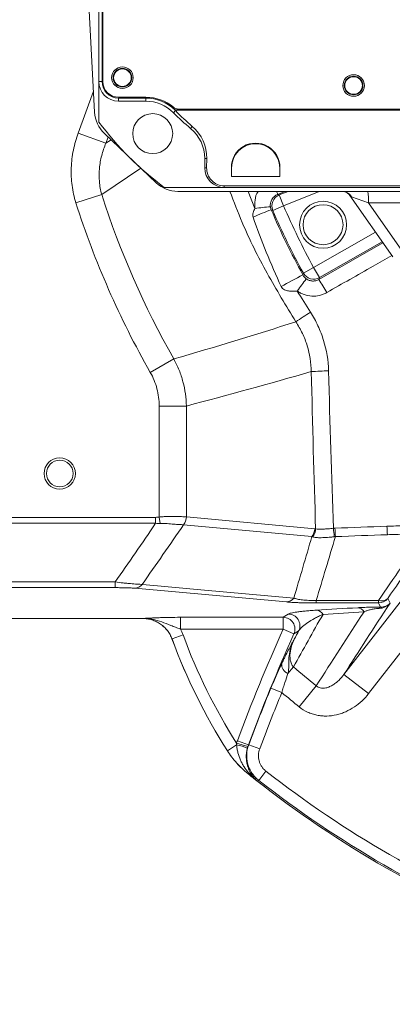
# Model space of a CAD drawing. Header units: millimetres. Extents: x 0 to 16820, y 0 to 11880.
# Tile 6 of 99: x 2556 to 2651, y 6057 to 6308. Entities that reach past the tile are written whole.
import ezdxf

# ---------------------------------------------------------------- set-up
doc = ezdxf.new("R2010")
doc.units = ezdxf.units.MM
doc.header["$LTSCALE"] = 20
doc.styles.add('SLDTEXTSTYLE0', font='TXT', dxfattribs={"width": 0.605})
doc.dimstyles.new('SLDDIMSTYLE1', dxfattribs={"dimtxt": 140, "dimasz": 100, "dimexe": 0, "dimexo": 0.0625, "dimgap": 35, "dimtad": 1, "dimtoh": 1, "dimdec": 4, "dimlfac": 20, "dimzin": 12, "dimdsep": 46, "dimtxsty": 'SLDTEXTSTYLE0', "dimsah": 1, "dimcen": 0.09, "dimadec": 1, "dimazin": 0, "dimtfac": 1, "dimtofl": 0, "dimtmove": 0, "dimatfit": 3, "dimfxl": 0, "dimfrac": 2, "dimtolj": 1, "dimtzin": 12, "dimarcsym": 0})

# ---------------------------------------------------------------- blocks, each defined once
blk = doc.blocks.new('*D5')
at = {"color": 7, "linetype": 'Continuous', "lineweight": 0}
for p, q in [((1293.27, 6330.23), (473.82, 6330.23)), ((4279.76, 6330.23), (5099.21, 6330.23))]:
    blk.add_line(p, q, dxfattribs=at)
blk.add_arc((2786.51, 6330.23), 2282.69, 180, 0, dxfattribs=at)
for points in [[(503.82, 6330.23), (491.01, 6229.93), (521, 6230.59)], [(5069.21, 6330.23), (5052.02, 6230.59), (5082.02, 6229.93)]]:
    blk.add_solid(points, dxfattribs=at)
at = {"color": 7, "linetype": 'Continuous', "lineweight": 0, "char_height": 140, "attachment_point": 1, "style": 'SLDTEXTSTYLE0'}
for s, insert in [('180°', (2619.58, 4228.01)), ('-', (2555.62, 4228.01))]:
    blk.add_mtext(s, dxfattribs=dict(at, insert=insert))

msp = doc.modelspace()

# ---------------------------------------------------------------- linework, layer by layer
at = {"color": 7, "linetype": 'Continuous', "lineweight": 0}
for p, q in [((2576.5138564, 6363.2342175), (2576.5138564, 6292.2342175)), ((2577.3167894, 6363.2342175), (2577.3167894, 6292.2342175)), ((2577.5138564, 6363.2342175), (2577.5138564, 6292.2342175)), ((2573.0138564, 6330.2342175), (2575.4160191, 6284.3982219)), ((2576.5138564, 6292.2342175), (2576.5138564, 6281.9020336)), ((2581.5138564, 6288.2342175), (2588.5138564, 6288.2342175)), ((2581.5138564, 6288.0371505), (2588.4478597, 6288.0371505)), ((2581.5138564, 6287.2342175), (2588.4478597, 6287.2342175)), ((2595.8979206, 6284.9847853), (2595.9189773, 6285.0371505)), ((2687.1261182, 6284.9847853), (2595.8979206, 6284.9847853)), ((2595.9189773, 6285.0371505), (2687.1043, 6285.0371505)), ((2596.8204803, 6285.2342175), (2686.1792793, 6285.2342175)), ((2591.1576096, 6266.4312226), (2577.8982188, 6279.0139146)), ((2603.5138564, 6272.6060994), (2603.5138564, 6270.2342175)), ((2604.0069521, 6270.2342175), (2604.0483534, 6272.6060994)), ((2610.3629577, 6267.9847853), (2610.3236937, 6270.2342175)), ((2610.3629577, 6270.2342175), (2610.3629577, 6267.9847853)), ((2622.7040191, 6270.2342175), (2622.6647551, 6267.9847853)), ((2622.6647551, 6267.9847853), (2622.6647551, 6270.2342175)), ((2610.3629577, 6267.9847853), (2622.6647551, 6267.9847853)), ((2593.1816725, 6265.2342175), (2608.5138564, 6265.2342175)), ((2688.3580643, 6264.2342175), (2596.6644462, 6264.2342175)), ((2679.5138564, 6265.6472473), (2608.5138564, 6265.6472473)), ((2608.5138564, 6265.2342175), (2679.5138564, 6265.2342175)), ((2638.5455579, 6264.2308108), (2638.6709071, 6264.2306251)), ((2651.5280065, 6247.4984532), (2640.5775816, 6263.1372806)), ((2505.5138564, 6155.2342175), (2587.6684182, 6155.2342175))]:
    msp.add_line(p, q, dxfattribs=at)
at = {"color": 8, "linetype": 'Continuous', "lineweight": 0}
for p, q in [((2577.3167894, 6292.2342175), (2576.5138564, 6292.2342175)), ((2571.236644, 6279.1126482), (2575.1325337, 6289.8074453)), ((2581.5138564, 6288.0371505), (2581.5138564, 6287.2342175)), ((2588.4478597, 6288.0371505), (2588.4478597, 6287.2342175)), ((2596.0524682, 6284.8293684), (2595.523326, 6284.3008842)), ((2571.236644, 6279.1126482), (2578.3001207, 6276.5395722)), ((2600.3475887, 6280.8105814), (2599.9138564, 6280.2898485)), ((2578.8666847, 6278.0948748), (2578.3001207, 6276.5395722)), ((2578.3001207, 6276.5395722), (2579.6182294, 6277.3816855)), ((2604.0483534, 6272.6060994), (2603.5138564, 6272.6060994)), ((2587.2499092, 6270.1394918), (2577.2290221, 6263.4224119)), ((2604.0069521, 6270.2342175), (2603.5138564, 6270.2342175)), ((2610.3629577, 6270.2342175), (2610.3236937, 6270.2342175)), ((2622.6647551, 6270.2342175), (2622.7040191, 6270.2342175)), ((2570.6289769, 6261.3154225), (2577.2290221, 6263.4224119)), ((2608.5138564, 6265.6472473), (2608.5138564, 6265.2342175)), ((2614.6131748, 6264.2342175), (2616.3303285, 6259.8463425)), ((2624.019001, 6264.2342175), (2622.1298512, 6263.460578)), ((2622.1298512, 6263.460578), (2622.5162376, 6263.3020018)), ((2624.7948764, 6264.2342175), (2622.5162376, 6263.3020018)), ((2622.5162376, 6263.3020018), (2623.6506267, 6260.5291855)), ((2623.6506267, 6260.5291855), (2632.7069312, 6264.2342175)), ((2640.9641128, 6262.8634305), (2640.5775816, 6263.1372806)), ((2645.3177154, 6261.3242735), (2640.9641128, 6262.8634305)), ((2659.4767643, 6261.3242735), (2645.3177154, 6261.3242735)), ((2645.3177154, 6261.3242735), (2653.8568493, 6249.1291265)), ((2620.8963984, 6259.3503831), (2620.4929912, 6259.519914)), ((2623.6506267, 6260.5291855), (2620.8963984, 6259.3503831)), ((2647.095293, 6253.8290241), (2631.3169253, 6244.810944)), ((2632.6739665, 6241.7484318), (2649.0096609, 6251.0950233)), ((2632.8035347, 6242.2099171), (2648.8209032, 6251.3645973)), ((2631.3169253, 6244.810944), (2628.6923441, 6243.3663257)), ((2631.3169253, 6244.810944), (2632.8035347, 6242.2099171)), ((2632.8035347, 6242.2099171), (2632.6739665, 6241.7484318)), ((2589.6229471, 6218.0288197), (2595.6423074, 6221.4591696)), ((2591.8950542, 6181.129983), (2591.8950542, 6209.4529447)), ((2598.8232575, 6209.4529447), (2598.8232575, 6181.1668366)), ((2505.5138564, 6181.0499326), (2590.9810296, 6181.0499326)), ((2590.9810296, 6181.0499326), (2590.9810296, 6179.53011)), ((2591.8950542, 6181.129983), (2592.1728423, 6179.4782277)), ((2598.833832, 6181.1658153), (2631.5891938, 6178.1474427)), ((2590.9810296, 6179.53011), (2505.5138564, 6179.53011)), ((2630.8826782, 6176.1509339), (2598.1273164, 6179.1693065)), ((2639.0345859, 6140.9783315), (2666.3221077, 6176.1154749)), ((2672.6318695, 6171.215311), (2645.3443477, 6136.0781675)), ((2505.5138564, 6164.5550307), (2580.63802, 6164.5550307)), ((2580.63802, 6163.1089149), (2505.5138564, 6163.1089149)), ((2580.63802, 6164.5550307), (2580.63802, 6163.1089149)), ((2624.3724314, 6159.4637332), (2585.6810623, 6162.9706202)), ((2650.2297039, 6160.359922), (2650.8098515, 6159.1748314)), ((2631.97941, 6159.8607524), (2647.8635432, 6159.8607524)), ((2631.97941, 6159.2015949), (2631.97941, 6159.8607524)), ((2647.8635432, 6159.2015949), (2631.97941, 6159.2015949)), ((2647.8635432, 6159.2015949), (2647.8635432, 6159.8607524)), ((2648.387085, 6158.1321352), (2647.8635432, 6159.2015949)), ((2587.6684182, 6155.2342175), (2587.6741514, 6155.242446)), ((2597.3009499, 6155.5404358), (2623.5451669, 6155.5404358)), ((2597.3009499, 6155.5404358), (2597.3009499, 6152.5445472)), ((2623.5451669, 6155.5404358), (2624.8297025, 6156.3722425)), ((2623.5451669, 6155.5404358), (2623.5451669, 6152.5445472)), ((2595.1686593, 6150.0205474), (2597.9790998, 6151.0582241)), ((2623.5451669, 6152.5445472), (2597.3009499, 6152.5445472)), ((2623.5451669, 6152.5445472), (2626.280423, 6151.3223679)), ((2595.1686593, 6150.0205474), (2595.1628257, 6150.0125909)), ((2626.1898585, 6142.8695791), (2624.7589101, 6141.1972834)), ((2639.0345859, 6140.9783315), (2645.3443477, 6136.0781675)), ((2631.9925601, 6138.0560164), (2627.6605357, 6132.6682759)), ((2623.1915294, 6136.3463729), (2620.42076, 6137.4857525)), ((2609.3013045, 6121.4964855), (2611.6560439, 6122.9936321)), ((2611.6316531, 6123.4158784), (2614.4963855, 6122.5404025)), ((2611.8524589, 6124.0652273), (2614.6574003, 6123.0127767)), ((2617.5447457, 6121.9839088), (2614.7399125, 6123.0366476)), ((2609.2952325, 6121.4906994), (2609.3013045, 6121.4964855)), ((2614.537889, 6115.6538338), (2614.5315761, 6115.6483483)), ((2614.537889, 6115.6538338), (2614.7047331, 6115.8620109)), ((2619.1428146, 6116.2966951), (2617.2968226, 6113.9371057))]:
    msp.add_line(p, q, dxfattribs=at)
at = {"color": 8, "linetype": 'Continuous', "lineweight": 0, "flags": 128}
for points in [[(2628.5702015, 6242.9168892), (2628.6110548, 6243.0673938), (2628.6923441, 6243.3663257)], [(2587.5474401, 6163.9388523), (2590.5477227, 6163.6669238), (2602.5488527, 6162.5792097), (2626.2389017, 6160.4320783)], [(2627.5618241, 6152.1471833), (2627.0792192, 6151.8368113), (2626.280423, 6151.3223679)], [(2614.6574003, 6123.0127767), (2614.6852056, 6123.0208204), (2614.7399125, 6123.0366476)], [(2617.2968226, 6113.9371057), (2617.2415167, 6113.9224064), (2617.0329593, 6113.8669894), (2616.8525521, 6113.8190696)]]:
    msp.add_lwpolyline(points, dxfattribs=at)
at = {"color": 7, "linetype": 'Continuous', "lineweight": 30}
for radius in [2051, 593]:
    msp.add_circle((2786.5138564, 6330.2342175), radius, dxfattribs=at)
at = {"color": 7, "linetype": 'Continuous', "lineweight": 0}
for centre, radius in [((2582.5138564, 6293.2342175), 2.75), ((2582.5138564, 6293.2342175), 2.375), ((2582.5138564, 6293.2342175), 2.244097), ((2641.5138564, 6291.2342175), 2.75), ((2641.5138564, 6291.2342175), 2.375), ((2641.5138564, 6291.2342175), 2.244097), ((2590.2486148, 6278.9689759), 5.1), ((2633.7188685, 6255.7111226), 6), ((2633.7188685, 6255.7111226), 5.1), ((2566.5138564, 6192.2342175), 4), ((2566.5138564, 6192.2342175), 3.4)]:
    msp.add_circle(centre, radius, dxfattribs=at)
for centre, radius, start, end in [((2581.5138564, 6292.2342175), 5, 180, 270), ((2581.5138564, 6292.2342175), 4.197067, 180, 270), ((2581.5138564, 6292.2342175), 4, 180, 270), ((2588.4478597, 6277.2342175), 10.802933, 46.244505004, 90), ((2588.4478597, 6277.2342175), 10, 44.964349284, 90), ((2588.5138564, 6277.2342175), 11, 50.284862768, 90), ((2583.4050554, 6284.8169096), 8, 183, 226.5), ((2641.5138564, 6330.2342175), 65, 224.964349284, 230.2081805), ((2596.8204803, 6287.2342175), 2, 230.284862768, 270), ((2641.5138564, 6330.2342175), 81, 216.633461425, 233.366538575), ((2593.5138564, 6272.6060994), 10, 0, 50.2081805), ((2616.5138564, 6270.2342175), 6.1508987, 0, 180), ((2608.5138564, 6270.2342175), 5, 180, 270), ((2596.6644462, 6272.2342175), 8, 226.5, 270), ((2735.8758092, 6201.9727322), 150, 200.267337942, 212.44887831), ((2786.5138564, 6330.2342175), 275, 231.289173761, 248.096399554)]:
    msp.add_arc(centre, radius, start, end, dxfattribs=at)
at = {"color": 8, "linetype": 'Continuous', "lineweight": 0}
for centre, radius, start, end in [((2786.5138564, 6330.2342175), 219.6905989, 197.705092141, 209.678215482), ((2623.6633824, 6260.5239567), 3.0055741, 112.437316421, 202.98348039), ((2591.7498986, 6252.0213391), 32.4622504, 20.633316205, 22.099604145), ((2638.5978603, 6261.5070806), 2.727423, 29.821590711, 89.170283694), ((2628.4368458, 6262.0359893), 16.8958662, 357.585777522, 7.475630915), ((2786.5138564, 6330.2342175), 226.6188022, 197.705092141, 209.678215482), ((2642.0744339, 6199.5239179), 63.7595344, 109.784404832, 114.273422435), ((2622.4991711, 6221.8511583), 38.4927089, 93.305024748, 99.221989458), ((2786.5138564, 6330.2342175), 180.1489949, 203.170796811, 208.829203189), ((2786.5138564, 6330.2342175), 177.1531063, 203.170796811, 208.829203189), ((2631.3206582, 6244.8242148), 3.0055741, 209.01651961, 299.562683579), ((2682.9399138, 6135.986255), 119.9592687, 116.951413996, 119.948102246), ((2687.8344131, 6196.2516429), 74.1225677, 141.979954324, 144.966357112), ((2582.2283266, 6209.3865845), 59.9337279, 28.956860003, 32.680951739), ((2693.4555838, 6134.3248216), 117.3922899, 122.436131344, 124.612443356), ((2636.3209903, 6142.1143771), 76.313862, 90.896331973, 94.207661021), ((2595.4824108, 6181.2321029), 3.3414841, 321.887197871, 358.880820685), ((2595.4982194, 6181.2229432), 3.3361018, 322.005940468, 359.018809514), ((2628.2535812, 6178.2045707), 3.3361018, 322.005940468, 359.018809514), ((2628.4538588, 6178.2374939), 3.3714398, 320.369992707, 357.964515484), ((2678.3940184, 6181.3367303), 42.1312969, 184.203208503, 187.128733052), ((2681.0528564, 6179.9042441), 44.3339025, 182.111564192, 184.87253861), ((2701.2532855, 6180.3995032), 51.2438721, 181.815616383, 184.238596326), ((2585.5543733, 6165.4977716), 2.530325, 272.869899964, 321.968509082), ((2624.2457337, 6161.9909102), 2.5303509, 272.870068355, 321.971479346), ((2648.6470533, 6162.0043774), 2.282327, 249.922284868, 313.902817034), ((2647.8593258, 6162.2060984), 3.0045065, 270.080424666, 322.086645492), ((2642.3461466, 6155.8725922), 2.125548, 30.7909668, 84.365833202), ((2648.5582782, 6157.5417219), 0.6147316, 106.169771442, 153.070942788), ((2623.5281354, 6152.5335029), 3.0069811, 336.248265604, 89.675475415), ((2624.8126046, 6153.3652975), 3.0069935, 336.102999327, 89.674211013), ((2631.8173168, 6155.1740978), 2.2018566, 30.622233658, 84.692333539), ((2735.8758092, 6201.9727322), 146.995883, 200.265258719, 212.304269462), ((3082.5024919, 5947.4711981), 502.6896704, 155.92374102, 159.433254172), ((3082.5024919, 5947.4711981), 499.6937818, 155.92374102, 159.433254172), ((2735.8758092, 6201.9727322), 149.9917716, 200.265258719, 212.448257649), ((2625.6718447, 6143.5509197), 2.5244907, 176.228518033, 248.79959251), ((2786.5138564, 6330.2342175), 246.5954015, 229.447088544, 231.198903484), ((3082.5024919, 5947.4711981), 499.6249171, 157.646840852, 159.427367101), ((3082.5024919, 5947.4711981), 496.6290285, 157.646840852, 159.427367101), ((2786.5138564, 6330.2342175), 253.5087351, 229.890733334, 231.198903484), ((2608.2849011, 6107.1828321), 16.1661993, 67.8218441, 77.963760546), ((2786.5138564, 6330.2342175), 274.9917716, 231.289485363, 231.904893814), ((2614.5227936, 6114.6377087), 1.237747, 42.931132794, 81.547326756), ((2786.5138564, 6330.2342175), 271.6290285, 231.962645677, 248.037354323), ((2786.5138564, 6330.2342175), 274.6249171, 231.962645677, 248.037354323)]:
    msp.add_arc(centre, radius, start, end, dxfattribs=at)
at = {"color": 7, "linetype": 'Continuous', "lineweight": 0}
for centre, major_axis, start_param, end_param in [((2588.4478597, 6277.4195644), (0, 10.6185164), 5.4847372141, 5.5053803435), ((2641.5138564, 6329.1261885), (0, 63.4789411), 2.3431445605, 2.4358469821), ((2593.5138564, 6272.7900358), (0, 10.5377076), 4.694933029, 5.5774396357), ((2616.5138564, 6270.3423002), (0, 6.1920493), 4.694933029, 7.8714375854), ((2608.5138564, 6270.1555252), (0, 4.5082779), 1.5533403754, 3.1415926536)]:
    msp.add_ellipse(centre, major_axis=major_axis, ratio=0.9998476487, start_param=start_param, end_param=end_param, dxfattribs=at)
at = {"color": 8, "linetype": 'Continuous', "lineweight": 0}
for centre, major_axis, ratio, start_param, end_param in [((3615.6980685, 7328.2263024), (1165.1605894, 1499.2268484), 0.0413286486, 2.4778981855, 2.4958313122), ((3618.0642292, 7326.388741), (1165.1655646, 1496.2245281), 0.0413490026, 2.4779785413, 2.495911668)]:
    msp.add_ellipse(centre, major_axis=major_axis, ratio=ratio, start_param=start_param, end_param=end_param, dxfattribs=at)
for points, knots in [([(2570.6289769, 6261.3154225), (2570.1645384, 6262.7702544), (2569.8422848, 6264.2425063), (2569.4552749, 6267.2185575), (2569.3907235, 6268.722382), (2569.4831164, 6271.0013011), (2569.5457482, 6271.7617828), (2569.7300732, 6273.264248), (2569.8518611, 6274.0092626), (2570.3021476, 6276.2264821), (2570.7151098, 6277.6809591), (2571.236644, 6279.1126482)], [0, 0, 0, 0, 0.25, 0.25, 0.5, 0.5, 0.625, 0.625, 0.75, 0.75, 1, 1, 1, 1]), ([(2578.3001207, 6276.5395722), (2577.8666902, 6275.5057459), (2577.506736, 6274.4516312), (2577.0867972, 6272.8373294), (2576.9669002, 6272.293684), (2576.7701779, 6271.1945016), (2576.6931937, 6270.6372971), (2576.5339902, 6268.9574682), (2576.5239568, 6267.842355), (2576.6650048, 6266.1774403), (2576.7381595, 6265.6237674), (2576.9406054, 6264.5192108), (2577.0705149, 6263.9665827), (2577.2290221, 6263.4224119)], [0, 0, 0, 0, 0.25, 0.25, 0.375, 0.375, 0.5, 0.5, 0.75, 0.75, 0.875, 0.875, 1, 1, 1, 1]), ([(2626.774122, 6230.9402054), (2624.2822898, 6235.0325508), (2619.2842683, 6243.2408203), (2613.7055188, 6254.4136659), (2610.9515097, 6261.573007), (2609.9278124, 6264.2342175)], [0, 0, 0, 0, 0.3844976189, 0.7712105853, 1, 1, 1, 1]), ([(2616.3303285, 6259.8463425), (2616.3070905, 6260.5522556), (2616.2583, 6262.0343884), (2616.6578824, 6263.5968062), (2617.1613745, 6264.2194328), (2617.1733303, 6264.2342175)], [0, 0, 0, 0, 0.4702911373, 0.9874216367, 1, 1, 1, 1]), ([(2622.1298512, 6263.460578), (2621.8210548, 6263.3358157), (2621.5406286, 6263.1648963), (2621.036783, 6262.730359), (2620.8258729, 6262.4771158), (2620.4904279, 6261.9027991), (2620.3731107, 6261.593524), (2620.2760849, 6261.104149), (2620.2575716, 6260.9384886), (2620.2481982, 6260.6092432), (2620.2571095, 6260.4445705), (2620.2800056, 6260.2798448)], [0, 0, 0, 0, 0.25, 0.25, 0.5, 0.5, 0.75, 0.75, 0.875, 0.875, 1, 1, 1, 1]), ([(2615.8634284, 6257.646731), (2615.7992803, 6257.8321522), (2615.7735993, 6258.0228634), (2615.780002, 6258.4124583), (2615.8117028, 6258.6023309), (2615.9112337, 6258.9742214), (2615.9798295, 6259.1570372), (2616.1392757, 6259.5090321), (2616.2305755, 6259.6796155), (2616.3303285, 6259.8463425)], [0, 0, 0, 0, 0.25, 0.25, 0.5, 0.5, 0.75, 0.75, 1, 1, 1, 1]), ([(2620.2800056, 6260.2798448), (2620.2983198, 6260.1480837), (2620.3257741, 6260.01929), (2620.3970297, 6259.7662474), (2620.4408604, 6259.6420114), (2620.4929912, 6259.519914)], [0, 0, 0, 0, 0.5, 0.5, 1, 1, 1, 1]), ([(2651.2632122, 6247.8766185), (2649.6673108, 6246.966201), (2644.1347427, 6243.8100244), (2638.6044538, 6240.6511995), (2634.6694089, 6238.4035559)], [0, 0, 0, 0, 0.2884558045, 1, 1, 1, 1]), ([(2628.5702015, 6242.9168892), (2628.68108, 6242.7136607), (2628.808219, 6242.5299587), (2629.0223643, 6242.2790492), (2629.0976273, 6242.199696), (2629.2592481, 6242.0480175), (2629.3453887, 6241.9757181), (2629.4410021, 6241.9064847)], [0, 0, 0, 0, 0.5, 0.5, 0.75, 0.75, 1, 1, 1, 1]), ([(2629.4410021, 6241.9064847), (2629.5560304, 6241.8231931), (2629.6765728, 6241.7484215), (2629.9288191, 6241.616128), (2630.0617085, 6241.558267), (2630.4665532, 6241.4161785), (2630.7459365, 6241.3614044), (2631.3214872, 6241.3338308), (2631.6039781, 6241.3615596), (2632.0200884, 6241.4632672), (2632.1574182, 6241.5075187), (2632.4218671, 6241.6140849), (2632.5499867, 6241.6766001), (2632.6739665, 6241.7484318)], [0, 0, 0, 0, 0.125, 0.125, 0.25, 0.25, 0.5, 0.5, 0.75, 0.75, 0.875, 0.875, 1, 1, 1, 1]), ([(2627.1417346, 6238.8022459), (2626.7564144, 6238.7611819), (2626.3757783, 6238.7362571), (2625.6217731, 6238.7328761), (2625.2444479, 6238.7545519), (2624.7027186, 6238.8436158), (2624.5258325, 6238.8827019), (2624.1793905, 6238.9874659), (2624.0081561, 6239.0537846), (2623.6834356, 6239.2245401), (2623.5275387, 6239.3306167), (2623.2551835, 6239.5923459), (2623.1377073, 6239.7511148), (2623.0544042, 6239.9283152)], [0, 0, 0, 0, 0.25, 0.25, 0.5, 0.5, 0.625, 0.625, 0.75, 0.75, 0.875, 0.875, 1, 1, 1, 1]), ([(2634.6694089, 6238.4035559), (2634.3787447, 6238.2374895), (2634.0786616, 6238.0936954), (2633.4600208, 6237.8497915), (2633.1391629, 6237.7492523), (2632.1685136, 6237.5201784), (2631.5108788, 6237.4609481), (2630.1741241, 6237.53309), (2629.5260944, 6237.6629388), (2628.5861867, 6237.9944556), (2628.2777121, 6238.1288486), (2627.6909883, 6238.4358306), (2627.4101418, 6238.6091731), (2627.1417346, 6238.8022459)], [0, 0, 0, 0, 0.125, 0.125, 0.25, 0.25, 0.5, 0.5, 0.75, 0.75, 0.875, 0.875, 1, 1, 1, 1]), ([(2630.4911572, 6233.4027238), (2631.2130302, 6232.2816801), (2631.8553417, 6231.1204867), (2632.6980615, 6229.3177767), (2632.9587922, 6228.7066942), (2633.4390129, 6227.463726), (2633.656911, 6226.8357628), (2634.6324463, 6223.6786165), (2635.0587083, 6221.0836472), (2635.1271892, 6218.4189011)], [0, 0, 0, 0, 0.25, 0.25, 0.375, 0.375, 0.5, 0.5, 1, 1, 1, 1]), ([(2630.7217242, 6218.2225486), (2630.6901863, 6220.4912507), (2630.3415596, 6222.6987307), (2629.3438369, 6225.918033), (2628.9282814, 6226.9796543), (2627.9574334, 6229.0151329), (2627.400727, 6229.9958356), (2626.774122, 6230.9402054)], [0, 0, 0, 0, 0.5, 0.5, 0.75, 0.75, 1, 1, 1, 1]), ([(2595.6423074, 6221.4591696), (2596.1456716, 6220.5361704), (2596.5914453, 6219.5875428), (2597.1735909, 6218.1261017), (2597.3535409, 6217.6314114), (2597.6823141, 6216.6345368), (2597.8309024, 6216.1333295), (2598.4964245, 6213.613719), (2598.783968, 6211.5550959), (2598.8232575, 6209.4529447)], [0, 0, 0, 0, 0.25, 0.25, 0.375, 0.375, 0.5, 0.5, 1, 1, 1, 1]), ([(2591.8950542, 6209.4529447), (2591.8950542, 6210.9589118), (2591.7044204, 6212.4324825), (2591.1338069, 6214.5944626), (2590.8938862, 6215.3108261), (2590.3247699, 6216.7001216), (2589.9958322, 6217.3745045), (2589.6229471, 6218.0288197)], [0, 0, 0, 0, 0.5, 0.5, 0.75, 0.75, 1, 1, 1, 1]), ([(2591.8950542, 6209.4529447), (2592.5617209, 6209.4529447), (2593.2514833, 6209.4529447), (2594.609156, 6209.4529447), (2595.2762521, 6209.4529447), (2596.5138564, 6209.4529447), (2597.083595, 6209.4529447), (2598.0717363, 6209.4529447), (2598.4899241, 6209.4529447), (2598.8232575, 6209.4529447)], [0, 0, 0, 0, 0.25, 0.25, 0.5, 0.5, 0.75, 0.75, 1, 1, 1, 1]), ([(2591.8950542, 6181.129983), (2592.0685539, 6181.1482195), (2592.2445724, 6181.1642456), (2592.5923429, 6181.1917915), (2592.7656397, 6181.2034727), (2593.2837009, 6181.233342), (2593.6275529, 6181.2464259), (2594.6453042, 6181.2716385), (2595.2865879, 6181.2701647), (2596.1937051, 6181.2584698), (2596.4877768, 6181.2527625), (2597.0407465, 6181.239545), (2597.3017627, 6181.2320118), (2597.7931965, 6181.2157164), (2598.023827, 6181.2069442), (2598.3452283, 6181.192729), (2598.4475446, 6181.1878399), (2598.6426003, 6181.1776691), (2598.7360732, 6181.1723412), (2598.8232575, 6181.1668366)], [0, 0, 0, 0, 0.0625, 0.0625, 0.125, 0.125, 0.25, 0.25, 0.5, 0.5, 0.625, 0.625, 0.75, 0.75, 0.875, 0.875, 0.9375, 0.9375, 1, 1, 1, 1]), ([(2598.1114809, 6179.1696998), (2597.7889962, 6179.1788451), (2597.408388, 6179.1953972), (2596.7723138, 6179.233701), (2596.5490273, 6179.2486194), (2596.0796469, 6179.2821993), (2595.8321337, 6179.3009828), (2595.0666227, 6179.3599028), (2594.5259249, 6179.4034395), (2593.6648692, 6179.4546518), (2593.3712993, 6179.469029), (2592.7783522, 6179.4853911), (2592.4778428, 6179.4875453), (2592.1728423, 6179.4782277)], [0, 0, 0, 0, 0.25, 0.25, 0.375, 0.375, 0.5, 0.5, 0.75, 0.75, 0.875, 0.875, 1, 1, 1, 1]), ([(2631.8231714, 6178.1177456), (2632.0507067, 6178.0419394), (2632.326743, 6178.0140359), (2632.8145303, 6178.0054382), (2632.9903107, 6178.0084584), (2633.3556872, 6178.0214948), (2633.5465394, 6178.0314695), (2633.9445614, 6178.0553168), (2634.1531857, 6178.0693034), (2634.5804796, 6178.0993223), (2634.7976155, 6178.1152332), (2635.2386612, 6178.1487553), (2635.4625717, 6178.1663628), (2635.9172568, 6178.2047162), (2636.1472847, 6178.2254135), (2636.3760388, 6178.2487571)], [0, 0, 0, 0, 0.25, 0.25, 0.375, 0.375, 0.5, 0.5, 0.625, 0.625, 0.75, 0.75, 0.875, 0.875, 1, 1, 1, 1]), ([(2636.5884035, 6176.1082741), (2636.3003163, 6176.072412), (2636.0088592, 6176.0408623), (2635.4321656, 6175.9854224), (2635.1480312, 6175.9615787), (2634.5882306, 6175.9203821), (2634.3114502, 6175.9029725), (2633.771982, 6175.8754078), (2633.5140863, 6175.8655057), (2633.0266302, 6175.8545708), (2632.7959888, 6175.8534803), (2632.3601502, 6175.8624686), (2632.153802, 6175.8727731), (2631.5942074, 6175.9242347), (2631.2916973, 6175.9852815), (2631.050472, 6176.087097)], [0, 0, 0, 0, 0.125, 0.125, 0.25, 0.25, 0.375, 0.375, 0.5, 0.5, 0.625, 0.625, 0.75, 0.75, 1, 1, 1, 1]), ([(2580.63802, 6164.5550307), (2581.3301349, 6164.4698287), (2582.0073896, 6164.3911074), (2582.9990614, 6164.2835394), (2583.3267182, 6164.2493325), (2583.9679673, 6164.1852842), (2584.2784278, 6164.1557454), (2584.878717, 6164.1017073), (2585.1685492, 6164.077207), (2585.7265944, 6164.0334824), (2585.994306, 6164.0143289), (2586.743001, 6163.9664391), (2587.1778742, 6163.9465364), (2587.5474401, 6163.9388523)], [0, 0, 0, 0, 0.25, 0.25, 0.375, 0.375, 0.5, 0.5, 0.625, 0.625, 0.75, 0.75, 1, 1, 1, 1]), ([(2585.6810623, 6162.9706202), (2585.4293282, 6162.9934367), (2585.1216607, 6163.0136922), (2584.5769626, 6163.0402661), (2584.3794463, 6163.0485461), (2583.9676046, 6163.063349), (2583.7531755, 6163.069906), (2583.0863114, 6163.0872369), (2582.6048544, 6163.095696), (2581.6337273, 6163.106447), (2581.1395354, 6163.1089149), (2580.63802, 6163.1089149)], [0, 0, 0, 0, 0.25, 0.25, 0.375, 0.375, 0.5, 0.5, 0.75, 0.75, 1, 1, 1, 1]), ([(2626.2389017, 6160.4320783), (2626.5069445, 6160.3422268), (2626.8181506, 6160.2568577), (2627.3618832, 6160.1413545), (2627.5563436, 6160.1048491), (2627.9774678, 6160.0367009), (2628.2061862, 6160.0048176), (2628.6942021, 6159.9484438), (2628.9514958, 6159.9241064), (2629.496245, 6159.8841726), (2629.7854976, 6159.8685084), (2630.3916391, 6159.847739), (2630.7010676, 6159.8428373), (2631.3323736, 6159.8437736), (2631.6563875, 6159.8497164), (2631.97941, 6159.8607524)], [0, 0, 0, 0, 0.25, 0.25, 0.375, 0.375, 0.5, 0.5, 0.625, 0.625, 0.75, 0.75, 0.875, 0.875, 1, 1, 1, 1]), ([(2631.97941, 6159.2015949), (2631.1748477, 6159.2015949), (2630.3914061, 6159.2079866), (2629.2489578, 6159.2274743), (2628.8775458, 6159.2355905), (2628.1693777, 6159.2544515), (2627.829811, 6159.2652422), (2627.1775602, 6159.2893428), (2626.8648387, 6159.3026859), (2626.2803989, 6159.3308982), (2626.006154, 6159.3458533), (2625.2301855, 6159.3929276), (2624.7729128, 6159.4274346), (2624.3724314, 6159.4637332)], [0, 0, 0, 0, 0.25, 0.25, 0.375, 0.375, 0.5, 0.5, 0.625, 0.625, 0.75, 0.75, 1, 1, 1, 1]), ([(2642.5548252, 6157.9878718), (2642.9372443, 6158.0097615), (2643.3376492, 6158.0305157), (2644.1885719, 6158.0688608), (2644.6383338, 6158.0864994), (2645.3745383, 6158.109071), (2645.6292772, 6158.1158817), (2646.1529198, 6158.1273307), (2646.4256943, 6158.1320448), (2646.9809809, 6158.138382), (2647.2608929, 6158.1400022), (2647.8265181, 6158.1392831), (2648.1137373, 6158.1368476), (2648.387085, 6158.1321352)], [0, 0, 0, 0, 0.25, 0.25, 0.5, 0.5, 0.625, 0.625, 0.75, 0.75, 0.875, 0.875, 1, 1, 1, 1]), ([(2648.0102032, 6157.8201259), (2647.9046346, 6157.8217873), (2647.795255, 6157.8192861), (2647.5747361, 6157.807379), (2647.4676712, 6157.7982947), (2647.1529782, 6157.7646741), (2646.9516335, 6157.7336715), (2646.5790332, 6157.6663567), (2646.4056894, 6157.6297556), (2646.0737385, 6157.5532176), (2645.9154511, 6157.5132216), (2645.4622744, 6157.3915421), (2645.1854773, 6157.3075005), (2644.6595004, 6157.1362761), (2644.4109008, 6157.049025), (2644.1720787, 6156.9606761)], [0, 0, 0, 0, 0.0625, 0.0625, 0.125, 0.125, 0.25, 0.25, 0.375, 0.375, 0.5, 0.5, 0.75, 0.75, 1, 1, 1, 1]), ([(2648.0102032, 6157.8201259), (2648.2816494, 6157.8158537), (2648.5477928, 6157.8455873), (2649.0686518, 6157.9660553), (2649.3260143, 6158.0586066), (2649.8062399, 6158.2950206), (2650.0311811, 6158.4386831), (2650.3453648, 6158.690892), (2650.4460165, 6158.7810967), (2650.6359857, 6158.9707519), (2650.7266991, 6159.0717498), (2650.8098515, 6159.1748314)], [0, 0, 0, 0, 0.25, 0.25, 0.5, 0.5, 0.75, 0.75, 0.875, 0.875, 1, 1, 1, 1]), ([(2648.387085, 6158.1321352), (2648.6308628, 6158.1234848), (2648.8674883, 6158.1430232), (2649.3246401, 6158.231625), (2649.5466379, 6158.3016605), (2649.9595967, 6158.4838098), (2650.1519366, 6158.5958416), (2650.5070545, 6158.8590319), (2650.6694661, 6159.0107677), (2650.8098515, 6159.1748314)], [0, 0, 0, 0, 0.25, 0.25, 0.5, 0.5, 0.75, 0.75, 1, 1, 1, 1]), ([(2597.3009499, 6155.5404358), (2596.3282578, 6155.5404358), (2595.3884643, 6155.5311662), (2594.0179713, 6155.5062178), (2593.5743352, 6155.4961228), (2592.7225386, 6155.4732553), (2592.3119997, 6155.4604347), (2591.5165755, 6155.4324772), (2591.1306544, 6155.4172902), (2590.3848579, 6155.3852526), (2590.0262088, 6155.368467), (2589.3290782, 6155.3338102), (2588.9906143, 6155.3159382), (2588.4918335, 6155.2886504), (2588.3270574, 6155.2794746), (2587.9994095, 6155.2610205), (2587.8354792, 6155.2516806), (2587.6741514, 6155.242446)], [0, 0, 0, 0, 0.25, 0.25, 0.375, 0.375, 0.5, 0.5, 0.625, 0.625, 0.75, 0.75, 0.875, 0.875, 0.9375, 0.9375, 1, 1, 1, 1]), ([(2597.3009499, 6152.5445472), (2596.8836328, 6152.6875176), (2596.4748431, 6152.8372378), (2595.6682624, 6153.1468534), (2595.2697046, 6153.3069841), (2594.0879872, 6153.7859126), (2593.3159439, 6154.1033265), (2591.7427382, 6154.6516402), (2590.9467799, 6154.8793837), (2589.734501, 6155.1060795), (2589.3271668, 6155.1629343), (2588.7110375, 6155.2168715), (2588.5048116, 6155.2296365), (2588.0906664, 6155.244293), (2587.881023, 6155.2461504), (2587.6741514, 6155.242446)], [0, 0, 0, 0, 0.125, 0.125, 0.25, 0.25, 0.5, 0.5, 0.75, 0.75, 0.875, 0.875, 0.9375, 0.9375, 1, 1, 1, 1]), ([(2595.1686593, 6150.0205474), (2594.8861135, 6150.7874797), (2594.4958398, 6151.492749), (2593.75064, 6152.4591901), (2593.4768244, 6152.762819), (2592.8928335, 6153.3192772), (2592.5808786, 6153.5744969), (2591.9165041, 6154.038289), (2591.562357, 6154.2471181), (2590.8367883, 6154.6034471), (2590.4627433, 6154.7531004), (2589.6921943, 6154.9955422), (2589.2928031, 6155.0886204), (2588.488267, 6155.2118935), (2588.0828176, 6155.2427379), (2587.6741514, 6155.242446)], [0, 0, 0, 0, 0.25, 0.25, 0.375, 0.375, 0.5, 0.5, 0.625, 0.625, 0.75, 0.75, 0.875, 0.875, 1, 1, 1, 1]), ([(2624.8297025, 6156.3722425), (2624.9693971, 6156.4625756), (2625.2432295, 6156.5511226), (2625.9954202, 6156.7254934), (2626.4751415, 6156.811299), (2627.3534905, 6156.9378934), (2627.6736797, 6156.9798003), (2628.3718989, 6157.0625268), (2628.7473641, 6157.1030614), (2629.5586726, 6157.1822325), (2629.9943015, 6157.2208756), (2630.9419279, 6157.2957608), (2631.4531464, 6157.3320274), (2632.020997, 6157.3665136)], [0, 0, 0, 0, 0.25, 0.25, 0.5, 0.5, 0.625, 0.625, 0.75, 0.75, 0.875, 0.875, 1, 1, 1, 1]), ([(2633.7121123, 6156.2956693), (2633.2904526, 6156.1289531), (2632.9071149, 6155.9603329), (2632.1877636, 6155.6207898), (2631.852431, 6155.4498313), (2630.9016385, 6154.9342929), (2630.3397033, 6154.5864388), (2629.3369969, 6153.8911853), (2628.8955538, 6153.5431103), (2628.1313967, 6152.8458689), (2627.8075228, 6152.4961307), (2627.5618241, 6152.1471833)], [0, 0, 0, 0, 0.125, 0.125, 0.25, 0.25, 0.5, 0.5, 0.75, 0.75, 1, 1, 1, 1]), ([(2623.1528212, 6143.7169737), (2623.3129195, 6144.0567016), (2623.4684138, 6144.3817838), (2623.7674708, 6144.9983163), (2623.9115229, 6145.2908016), (2624.3304443, 6146.1302683), (2624.5926602, 6146.6406437), (2625.103941, 6147.6228429), (2625.3530289, 6148.094748), (2625.7251722, 6148.7955071), (2625.8488634, 6149.0276246), (2626.0343095, 6149.3747456), (2626.0961078, 6149.4902715), (2626.2197291, 6149.7211101), (2626.2812481, 6149.8358563), (2626.3434441, 6149.9517517)], [0, 0, 0, 0, 0.125, 0.125, 0.25, 0.25, 0.5, 0.5, 0.75, 0.75, 0.875, 0.875, 0.9375, 0.9375, 1, 1, 1, 1]), ([(2624.7589101, 6141.1972834), (2624.8388899, 6141.5709971), (2624.8955377, 6141.9359253), (2624.9589709, 6142.6623097), (2624.965645, 6143.0255268), (2624.9663375, 6143.7633255), (2624.9625964, 6144.1373776), (2624.9838075, 6144.8895777), (2625.0083949, 6145.267003), (2625.1371613, 6146.3910145), (2625.2956707, 6147.1321058), (2625.6253131, 6148.2138344), (2625.7502612, 6148.5695208), (2626.0270806, 6149.2693179), (2626.1781858, 6149.6119132), (2626.3434441, 6149.9517517)], [0, 0, 0, 0, 0.125, 0.125, 0.25, 0.25, 0.375, 0.375, 0.5, 0.5, 0.75, 0.75, 0.875, 0.875, 1, 1, 1, 1]), ([(2626.3434441, 6149.9517517), (2626.0825902, 6149.408721), (2625.8607004, 6148.8475016), (2625.5091999, 6147.6899098), (2625.3802739, 6147.0989322), (2625.2834263, 6146.1874794), (2625.267544, 6145.877634), (2625.279396, 6145.2570755), (2625.3066375, 6144.9466615), (2625.4210358, 6144.3254692), (2625.5094434, 6144.0109995), (2625.7729661, 6143.4117512), (2625.9511353, 6143.1204166), (2626.1898585, 6142.8695791)], [0, 0, 0, 0, 0.25, 0.25, 0.5, 0.5, 0.625, 0.625, 0.75, 0.75, 0.875, 0.875, 1, 1, 1, 1]), ([(2620.42076, 6137.4857525), (2620.6518852, 6138.047808), (2620.8838765, 6138.6028736), (2621.2330752, 6139.4251713), (2621.3496765, 6139.6975463), (2621.5832661, 6140.2387884), (2621.7007074, 6140.5086813), (2622.2815572, 6141.8325493), (2622.7278338, 6142.8151518), (2623.1528212, 6143.7169737)], [0, 0, 0, 0, 0.25, 0.25, 0.375, 0.375, 0.5, 0.5, 1, 1, 1, 1]), ([(2624.7589101, 6141.1972834), (2624.5047135, 6140.4909747), (2624.2435438, 6139.7229993), (2623.8439075, 6138.4863948), (2623.7105268, 6138.06334), (2623.4485721, 6137.2122238), (2623.3192206, 6136.781766), (2623.1915294, 6136.3463729)], [0, 0, 0, 0, 0.5, 0.5, 0.75, 0.75, 1, 1, 1, 1]), ([(2631.9925601, 6138.0560164), (2632.1382504, 6137.9255293), (2632.2975358, 6137.8154615), (2632.6434139, 6137.6363407), (2632.8270823, 6137.5693581), (2633.3885079, 6137.4339415), (2633.763494, 6137.4305526), (2634.3079725, 6137.5021341), (2634.485986, 6137.5390909), (2634.8304459, 6137.6316249), (2634.9977593, 6137.6873312), (2635.4879803, 6137.876938), (2635.8008999, 6138.034067), (2636.3941925, 6138.3856472), (2636.67503, 6138.5801828), (2637.2122159, 6138.9982672), (2637.4689896, 6139.2225164), (2638.1998701, 6139.9251242), (2638.6379604, 6140.4344719), (2639.0345859, 6140.9783315)], [0, 0, 0, 0, 0.0625, 0.0625, 0.125, 0.125, 0.25, 0.25, 0.3125, 0.3125, 0.375, 0.375, 0.5, 0.5, 0.625, 0.625, 0.75, 0.75, 1, 1, 1, 1]), ([(2645.3443477, 6136.0781675), (2644.8285209, 6135.4139563), (2644.2676123, 6134.7980595), (2643.0565649, 6133.6618948), (2642.4064856, 6133.141563), (2641.0088408, 6132.2053763), (2640.2779456, 6131.8009091), (2639.1349907, 6131.2956741), (2638.7460067, 6131.1441548), (2637.9510412, 6130.8770113), (2637.5448358, 6130.7615895), (2636.3229799, 6130.4784201), (2635.4966705, 6130.3702506), (2634.23779, 6130.341327), (2633.8154739, 6130.3544302), (2632.9833755, 6130.4266743), (2632.571221, 6130.4856911), (2631.7549007, 6130.6506861), (2631.3507332, 6130.7566535), (2630.5508603, 6131.0183334), (2630.1591896, 6131.1729959), (2629.025905, 6131.7008215), (2628.3182841, 6132.1394119), (2627.6605357, 6132.6682759)], [0, 0, 0, 0, 0.125, 0.125, 0.25, 0.25, 0.375, 0.375, 0.4375, 0.4375, 0.5, 0.5, 0.625, 0.625, 0.6875, 0.6875, 0.75, 0.75, 0.8125, 0.8125, 0.875, 0.875, 1, 1, 1, 1]), ([(2614.7047331, 6115.8620109), (2614.2886002, 6116.339624), (2613.903014, 6116.8517291), (2613.3815126, 6117.667918), (2613.2169845, 6117.9481404), (2612.9077346, 6118.5255696), (2612.763388, 6118.8223044), (2612.3675945, 6119.725615), (2612.1507511, 6120.3491181), (2611.9023844, 6121.3206397), (2611.8323667, 6121.651757), (2611.7219414, 6122.3182868), (2611.6812477, 6122.654373), (2611.6560439, 6122.9936321)], [0, 0, 0, 0, 0.25, 0.25, 0.375, 0.375, 0.5, 0.5, 0.75, 0.75, 0.875, 0.875, 1, 1, 1, 1]), ([(2617.2968226, 6113.9371057), (2616.9622843, 6114.1992334), (2616.6518712, 6114.4852101), (2616.0782302, 6115.1038086), (2615.8134084, 6115.4392595), (2615.3452765, 6116.1399282), (2615.1406575, 6116.5057548), (2614.8773644, 6117.0774514), (2614.7969061, 6117.2718607), (2614.6509257, 6117.6685373), (2614.5853015, 6117.8714091), (2614.4143986, 6118.4814736), (2614.3336242, 6118.8930974), (2614.2369262, 6119.7259552), (2614.2211283, 6120.1496531), (2614.2753368, 6121.4192863), (2614.4418256, 6122.2406275), (2614.7399125, 6123.0366476)], [0, 0, 0, 0, 0.125, 0.125, 0.25, 0.25, 0.375, 0.375, 0.4375, 0.4375, 0.5, 0.5, 0.625, 0.625, 0.75, 0.75, 1, 1, 1, 1]), ([(2614.537889, 6115.6538338), (2613.5086001, 6116.478856), (2612.5576632, 6117.3796476), (2610.8091068, 6119.3294946), (2610.0091296, 6120.3833449), (2609.3013045, 6121.4964855)], [0, 0, 0, 0, 0.5, 0.5, 1, 1, 1, 1]), ([(2614.3874436, 6122.1529682), (2614.3048611, 6121.8307449), (2614.2422686, 6121.5098338), (2614.1536371, 6120.8692008), (2614.1279074, 6120.5487077), (2614.1029074, 6119.6171024), (2614.1530861, 6119.0243038), (2614.3117948, 6118.1678043), (2614.3791903, 6117.8873123), (2614.536573, 6117.3503798), (2614.626703, 6117.09255), (2614.9265201, 6116.3490599), (2615.1671417, 6115.8919797), (2615.4290385, 6115.4807615)], [0, 0, 0, 0, 0.125, 0.125, 0.25, 0.25, 0.5, 0.5, 0.625, 0.625, 0.75, 0.75, 1, 1, 1, 1]), ([(2617.5447457, 6121.9839088), (2617.3580164, 6121.4864022), (2617.2535735, 6120.9730289), (2617.2192859, 6120.179372), (2617.2290565, 6119.9145045), (2617.2893617, 6119.3938726), (2617.3398163, 6119.1365626), (2617.4822571, 6118.6280919), (2617.5743909, 6118.3780342), (2617.793963, 6117.9016057), (2617.9219607, 6117.6729773), (2618.2148172, 6117.235123), (2618.3804951, 6117.0255185), (2618.7393604, 6116.6390491), (2618.9335476, 6116.4604123), (2619.1428146, 6116.2966951)], [0, 0, 0, 0, 0.25, 0.25, 0.375, 0.375, 0.5, 0.5, 0.625, 0.625, 0.75, 0.75, 0.875, 0.875, 1, 1, 1, 1]), ([(2614.7047331, 6115.8620109), (2615.0377775, 6115.4922819), (2615.3835974, 6115.1379469), (2616.0996736, 6114.4574907), (2616.4708868, 6114.1306118), (2616.8525521, 6113.8190696)], [0, 0, 0, 0, 0.5, 0.5, 1, 1, 1, 1]), ([(2615.4290385, 6115.4807615), (2615.6320912, 6115.1619376), (2615.8525534, 6114.8656205), (2616.2084171, 6114.4509945), (2616.3312558, 6114.3177965), (2616.5854653, 6114.0611327), (2616.7175172, 6113.9370741), (2616.8525521, 6113.8190696)], [0, 0, 0, 0, 0.5, 0.5, 0.75, 0.75, 1, 1, 1, 1])]:
    msp.add_open_spline(points, degree=3, knots=knots, dxfattribs=at)
at = {"color": 7, "linetype": 'Continuous', "lineweight": 0}
for points, knots in [([(2638.6709071, 6264.2306251), (2638.693012, 6264.2312523), (2638.7922742, 6264.2340689), (2639.2487033, 6264.1658287), (2639.8796529, 6263.854041), (2640.3733229, 6263.4765313), (2640.5317144, 6263.1768528), (2640.5572072, 6263.12862)], [0, 0, 0, 0, 0.0766862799, 0.3443615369, 0.6294906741, 0.940367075, 1, 1, 1, 1]), ([(2587.6684182, 6155.2342175), (2588.485645, 6155.2342175), (2589.2820445, 6155.1118479), (2590.4458364, 6154.7472865), (2590.8257068, 6154.5953883), (2591.5498992, 6154.2401406), (2591.8972497, 6154.0359092), (2592.5621069, 6153.5735951), (2592.8807221, 6153.3137873), (2593.4665506, 6152.7566619), (2593.7365873, 6152.4577384), (2594.2310803, 6151.8193256), (2594.45682, 6151.4772493), (2594.8516458, 6150.7654421), (2595.0212807, 6150.3959082), (2595.1628257, 6150.0125909)], [0, 0, 0, 0, 0.25, 0.25, 0.375, 0.375, 0.5, 0.5, 0.625, 0.625, 0.75, 0.75, 0.875, 0.875, 1, 1, 1, 1])]:
    msp.add_open_spline(points, degree=3, knots=knots, dxfattribs=at)
at = {"color": 8, "linetype": 'Continuous', "lineweight": 0}
for points in [[(2620.4929912, 6259.519914), (2622.8988777, 6253.8519694), (2625.5951389, 6248.3089665), (2628.5702015, 6242.9168892)], [(2623.0544042, 6239.9283152), (2620.3416721, 6245.6987772), (2617.9489535, 6251.6184859), (2615.8634284, 6257.646731)], [(2627.1417346, 6238.8022459), (2628.2252223, 6236.9877905), (2629.3416178, 6235.1879187), (2630.4911572, 6233.4027238)], [(2595.6423074, 6221.4591696), (2606.0443684, 6224.4926826), (2616.4249516, 6227.6425138), (2626.774122, 6230.9402054)], [(2630.7217242, 6218.2225486), (2620.0967005, 6215.1871438), (2609.463173, 6212.2719024), (2598.8232575, 6209.4529447)], [(2631.8231714, 6178.1177456), (2631.3889089, 6191.4786019), (2631.0226352, 6204.8469662), (2630.7217242, 6218.2225486)], [(2635.1271892, 6218.4189011), (2635.4714898, 6205.0213992), (2635.8872487, 6191.6307394), (2636.3760388, 6178.2487571)], [(2590.9810296, 6181.0499326), (2591.2880414, 6181.0499326), (2591.5924988, 6181.0791), (2591.8950542, 6181.129983)], [(2598.8232575, 6181.1668366), (2598.8267819, 6181.1664806), (2598.8303068, 6181.1661401), (2598.833832, 6181.1658153)], [(2580.63802, 6164.5550307), (2584.1128162, 6169.5155745), (2587.5603223, 6174.5074325), (2590.9810296, 6179.53011)], [(2598.1273164, 6179.1693065), (2594.6286155, 6174.0604154), (2591.1021584, 6168.9834255), (2587.5474401, 6163.9388523)], [(2592.1728423, 6179.4782277), (2591.7746023, 6179.4660618), (2591.3772744, 6179.4816151), (2590.9810296, 6179.53011)], [(2598.1273164, 6179.1693065), (2598.1220406, 6179.1694189), (2598.1167621, 6179.16955), (2598.1114809, 6179.1696998)], [(2631.5891938, 6178.1474427), (2631.6672604, 6178.140249), (2631.7452743, 6178.1302955), (2631.8231714, 6178.1177456)], [(2636.3760388, 6178.2487571), (2636.5002171, 6178.2583592), (2636.6245978, 6178.2657056), (2636.7490577, 6178.2707434)], [(2636.7490577, 6178.2707434), (2641.176774, 6178.4499682), (2645.6054833, 6178.6182015), (2650.0351397, 6178.7759344)], [(2650.0351397, 6178.7759344), (2651.5184099, 6178.8287512), (2653.0017804, 6178.8803906), (2654.4852427, 6178.9308708)], [(2626.2389017, 6160.4320783), (2627.7782864, 6165.6197535), (2629.3267873, 6170.8595174), (2630.8826782, 6176.1509339)], [(2631.050472, 6176.087097), (2630.9948703, 6176.1105652), (2630.9389317, 6176.1319081), (2630.8826782, 6176.1509339)], [(2636.8791713, 6176.1385502), (2635.2374256, 6170.6570724), (2633.6035234, 6165.2309761), (2631.97941, 6159.8607524)], [(2636.8791713, 6176.1385502), (2636.7820281, 6176.1304241), (2636.6850676, 6176.1203072), (2636.5884035, 6176.1082741)], [(2650.1495697, 6176.6120684), (2645.7251659, 6176.4649688), (2641.3016846, 6176.307297), (2636.8791713, 6176.1385502)], [(2654.5945326, 6176.7563042), (2653.1127864, 6176.7093987), (2651.6311293, 6176.6613264), (2650.1495697, 6176.6120684)], [(2632.020997, 6157.3665136), (2635.47513, 6157.5762864), (2638.9843825, 6157.7834998), (2642.5548252, 6157.9878718)], [(2650.8098515, 6159.1748314), (2646.778045, 6152.9806224), (2642.8526339, 6146.9145743), (2639.0345859, 6140.9783315)], [(2633.7121123, 6156.2956693), (2631.1045751, 6151.78738), (2628.5988851, 6147.3099638), (2626.1898585, 6142.8695791)], [(2631.9925601, 6138.0560164), (2635.9367156, 6144.2164758), (2639.9968955, 6150.5184073), (2644.1720787, 6156.9606761)], [(2644.1720787, 6156.9606761), (2640.6270794, 6156.7412665), (2637.1420804, 6156.5194854), (2633.7121123, 6156.2956693)], [(2597.3009499, 6152.5445472), (2597.5621071, 6152.069239), (2597.7886369, 6151.5740732), (2597.9790998, 6151.0582241)], [(2626.3434441, 6149.9517517), (2626.7469381, 6150.6826183), (2627.1530563, 6151.4144362), (2627.5618241, 6152.1471833)], [(2611.6316531, 6123.4158784), (2611.6985028, 6123.6346241), (2611.7721056, 6123.8510734), (2611.8524589, 6124.0652273)], [(2611.6560439, 6122.9936321), (2611.645117, 6123.1341827), (2611.6369121, 6123.2749246), (2611.6316531, 6123.4158784)], [(2614.6574003, 6123.0127767), (2614.5988153, 6122.8569949), (2614.5451426, 6122.6995373), (2614.4963855, 6122.5404025)], [(2614.4963855, 6122.5404025), (2614.4570107, 6122.4118899), (2614.4207059, 6122.2827522), (2614.3874436, 6122.1529682)]]:
    msp.add_open_spline(points, degree=3, dxfattribs=at)
at = {"color": 7, "linetype": 'Continuous', "lineweight": 0}
msp.add_open_spline([(2614.5315761, 6115.6483483), (2613.4973012, 6116.4772797), (2611.5935833, 6118.2828768), (2610.0064055, 6120.3721804), (2609.2952325, 6121.4906994)], degree=3, dxfattribs=at)

# ---------------------------------------------------------------- dimensions: what is measured, and where the dimension line sits
dim = msp.add_angular_dim_2l(base=(2786.5138564, 4047.5396719), line1=((1293.2695837, 6330.2342175), (2786.5138564, 6330.2342175)), line2=((4279.7581291, 6330.2342175), (2786.5138564, 6330.2342175)), text='-<>', dimstyle='SLDDIMSTYLE1', dxfattribs=at)
dim.commit()
dim.dimension.update_dxf_attribs({"geometry": '*D5', "text_midpoint": (2786.5138564, 4047.5396719), "dimtype": 162})

doc.saveas('drawing.dxf')
